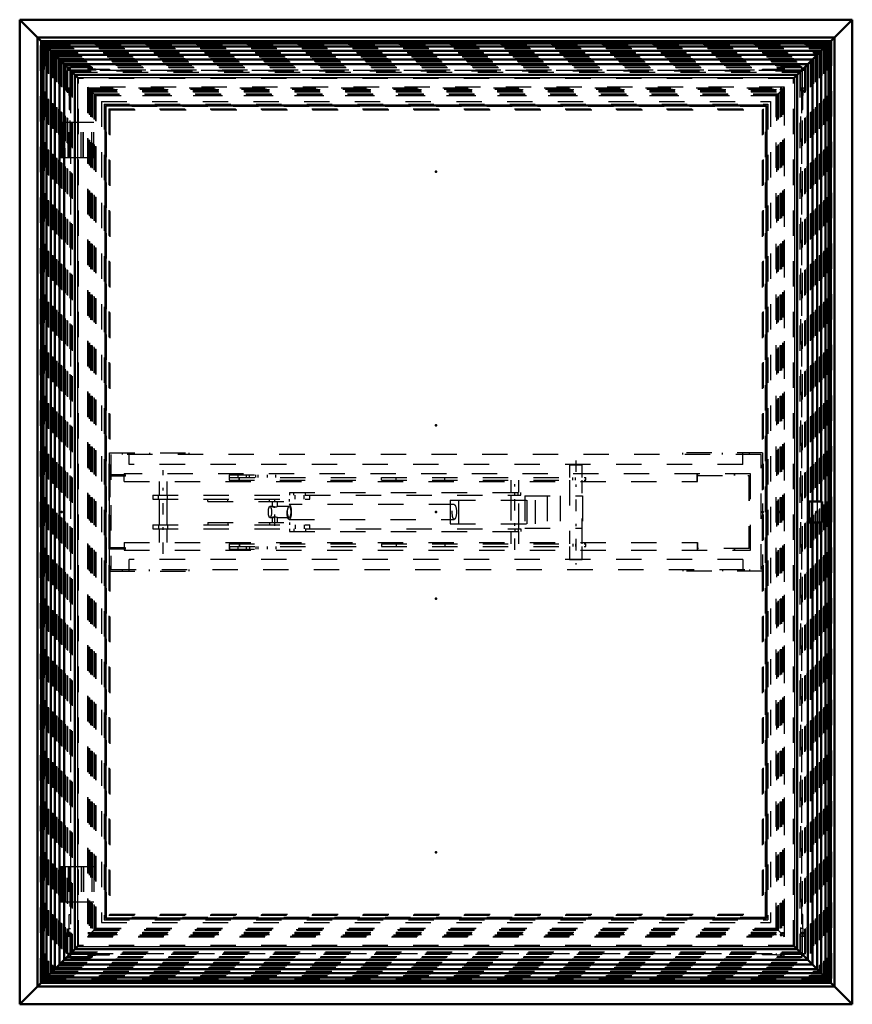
# Model space of a CAD drawing. Header units: millimetres. Extents: x 0 to 428, y 0 to 298.
# Tile 9 of 32: x 106 to 139, y 153 to 192. Entities that reach past the tile are written whole.
import ezdxf

# ---------------------------------------------------------------- set-up
doc = ezdxf.new("R2010")
doc.units = ezdxf.units.MM
doc.linetypes.add('Center', pattern=[1.5, 0.45, -0.5, 0.05, -0.5])
doc.linetypes.add('Dashed', pattern=[2, 1, -1])
for name, color, linetype, lineweight in [('am_0', 7, 'Continuous', 50), ('am_12', 3, 'Continuous', 25), ('am_3', 6, 'Dashed', 25), ('am_6', 2, 'Continuous', 35), ('am_7', 7, 'Center', 25), ('am_9', 7, 'Continuous', 50)]:
    doc.layers.add(name, color=color, linetype=linetype, lineweight=lineweight)

# ---------------------------------------------------------------- blocks, each defined once
blk = doc.blocks.new('47_FGS30015018025C210U_0_in_FDFneo150180C2225N1N4N_300Cl0__1203')
at = {"layer": 'am_3'}
for p, q in [((127.709, 173.934), (127.709, 173.444)), ((128.209, 173.934), (127.709, 173.934)), ((128.209, 173.444), (128.209, 173.934)), ((109.549, 173.544), (109.549, 170.624)), ((110.199, 173.544), (109.549, 173.544)), ((109.561, 173.544), (109.561, 170.624)), ((109.589, 170.664), (109.589, 173.504)), ((110.199, 173.504), (109.589, 173.504)), ((109.601, 170.664), (109.601, 173.504)), ((110.149, 173.544), (110.149, 173.584)), ((134.858, 173.584), (110.149, 173.584)), ((110.149, 173.284), (110.149, 173.504)), ((110.149, 173.284), (132.756, 173.284)), ((110.154, 173.544), (110.154, 173.584)), ((110.154, 173.284), (110.154, 173.504)), ((110.186, 173.504), (110.186, 173.544)), ((110.189, 173.504), (110.189, 173.544)), ((110.194, 173.544), (110.194, 173.504)), ((110.199, 173.504), (110.199, 173.544)), ((111.523, 173.284), (111.523, 172.744)), ((111.843, 172.744), (111.843, 173.284)), ((114.292, 173.544), (114.292, 173.344)), ((114.292, 173.544), (116.125, 173.544)), ((114.292, 173.344), (128.359, 173.344)), ((114.297, 173.444), (114.297, 173.544)), ((114.297, 173.444), (128.359, 173.444)), ((114.626, 173.544), (114.626, 173.444)), ((114.68, 173.344), (114.68, 173.444)), ((114.703, 173.344), (114.703, 173.444)), ((114.975, 173.444), (114.975, 173.544)), ((115.086, 173.444), (115.086, 173.544)), ((115.337, 173.444), (115.337, 173.544)), ((115.439, 173.444), (115.439, 173.544)), ((115.787, 173.544), (115.787, 173.444)), ((116.125, 173.444), (116.125, 173.544)), ((120.301, 173.344), (120.301, 173.444)), ((120.878, 173.344), (120.878, 173.444)), ((122.791, 173.344), (122.791, 173.444)), ((125.398, 173.344), (125.398, 172.859)), ((125.718, 172.859), (125.718, 173.344)), ((127.709, 173.344), (127.709, 170.824)), ((127.839, 173.344), (127.839, 173.444)), ((127.954, 173.344), (127.954, 173.444)), ((128.209, 170.824), (128.209, 173.344)), ((128.359, 173.344), (128.359, 173.444)), ((132.751, 173.284), (132.751, 173.584)), ((132.751, 173.584), (132.751, 173.524)), ((132.751, 173.524), (134.798, 173.524)), ((132.756, 173.584), (132.756, 173.524)), ((132.756, 173.284), (132.756, 173.584)), ((134.213, 173.584), (134.213, 173.524)), ((134.218, 173.584), (134.218, 173.524)), ((134.789, 173.524), (134.789, 170.644)), ((134.798, 173.524), (134.798, 170.644)), ((134.849, 170.584), (134.849, 173.584)), ((134.858, 170.584), (134.858, 173.584)), ((116.671, 172.859), (116.671, 172.744)), ((116.671, 172.859), (125.789, 172.859)), ((116.839, 172.744), (116.839, 172.859)), ((117.303, 172.744), (117.303, 172.859)), ((125.559, 172.744), (125.559, 172.859)), ((125.694, 172.744), (125.694, 172.859)), ((125.789, 172.744), (125.789, 172.859)), ((111.283, 172.744), (111.283, 172.584)), ((111.283, 172.744), (125.789, 172.744)), ((111.283, 172.584), (117.471, 172.584)), ((111.507, 172.584), (111.507, 172.744)), ((111.523, 172.584), (111.523, 171.584)), ((111.843, 171.584), (111.843, 172.584)), ((111.86, 172.584), (111.86, 172.744)), ((113.448, 172.504), (113.448, 172.584)), ((113.448, 172.504), (116.667, 172.504)), ((114.237, 172.504), (114.237, 172.584)), ((115.878, 172.504), (115.878, 172.584)), ((115.991, 172.504), (115.991, 172.302)), ((116.191, 172.302), (116.191, 172.504)), ((116.667, 172.504), (116.667, 172.584)), ((116.895, 172.584), (116.895, 172.744)), ((117.247, 172.584), (117.247, 172.744)), ((117.471, 172.584), (117.471, 172.744)), ((123.011, 172.554), (126.36, 172.554)), ((123.011, 172.554), (123.011, 171.614)), ((123.329, 172.554), (123.329, 171.614)), ((125.398, 172.744), (125.398, 171.424)), ((125.718, 171.424), (125.718, 172.744)), ((125.946, 172.724), (128.229, 172.724)), ((125.946, 172.724), (125.946, 171.444)), ((126.041, 171.614), (126.041, 172.554)), ((126.36, 172.554), (126.36, 171.614)), ((126.832, 172.724), (126.832, 171.444)), ((127.343, 172.724), (127.343, 171.444)), ((128.229, 172.724), (128.229, 171.444)), ((115.996, 172.304), (115.899, 172.304)), ((115.992, 172.303), (115.991, 172.302)), ((116.656, 172.304), (116.186, 172.304)), ((116.187, 172.304), (116.189, 172.304)), ((123.17, 172.374), (116.656, 172.374)), ((115.899, 171.864), (115.996, 171.864)), ((115.996, 171.872), (115.991, 171.866)), ((115.991, 171.866), (115.991, 171.664)), ((116.185, 171.864), (116.656, 171.864)), ((116.191, 171.664), (116.191, 171.866)), ((116.656, 171.794), (123.17, 171.794)), ((111.283, 171.584), (111.283, 171.424)), ((111.283, 171.584), (117.471, 171.584)), ((111.283, 171.424), (125.789, 171.424)), ((111.507, 171.584), (111.507, 171.424)), ((111.523, 171.424), (111.523, 170.884)), ((111.843, 170.884), (111.843, 171.424)), ((111.86, 171.584), (111.86, 171.424)), ((113.448, 171.664), (116.667, 171.664)), ((113.448, 171.664), (113.448, 171.584)), ((114.237, 171.664), (114.237, 171.584)), ((115.878, 171.664), (115.878, 171.584)), ((116.667, 171.664), (116.667, 171.584)), ((116.671, 171.424), (116.671, 171.309)), ((116.671, 171.309), (125.789, 171.309)), ((116.839, 171.424), (116.839, 171.309)), ((116.895, 171.584), (116.895, 171.424)), ((117.247, 171.584), (117.247, 171.424)), ((117.303, 171.424), (117.303, 171.309)), ((117.471, 171.424), (117.471, 171.584)), ((123.011, 171.614), (126.36, 171.614)), ((125.398, 171.309), (125.398, 170.824)), ((125.559, 171.424), (125.559, 171.309)), ((125.694, 171.424), (125.694, 171.309)), ((125.718, 170.824), (125.718, 171.309)), ((125.789, 171.424), (125.789, 171.309)), ((125.946, 171.444), (128.229, 171.444)), ((110.199, 170.624), (109.549, 170.624)), ((110.199, 170.664), (109.589, 170.664)), ((110.149, 170.884), (132.756, 170.884)), ((110.149, 170.884), (110.149, 170.664)), ((110.149, 170.624), (110.149, 170.584)), ((110.149, 170.584), (134.858, 170.584)), ((110.154, 170.884), (110.154, 170.664)), ((110.154, 170.624), (110.154, 170.584)), ((110.186, 170.624), (110.186, 170.664)), ((110.189, 170.624), (110.189, 170.664)), ((110.194, 170.664), (110.194, 170.624)), ((110.199, 170.624), (110.199, 170.664)), ((114.292, 170.824), (114.292, 170.624)), ((114.292, 170.824), (128.359, 170.824)), ((114.292, 170.624), (116.125, 170.624)), ((114.297, 170.724), (114.297, 170.624)), ((114.297, 170.724), (128.359, 170.724)), ((114.626, 170.724), (114.626, 170.624)), ((114.68, 170.824), (114.68, 170.724)), ((114.703, 170.824), (114.703, 170.724)), ((114.975, 170.624), (114.975, 170.724)), ((115.086, 170.724), (115.086, 170.624)), ((115.337, 170.724), (115.337, 170.624)), ((115.439, 170.624), (115.439, 170.724)), ((115.787, 170.724), (115.787, 170.624)), ((116.125, 170.724), (116.125, 170.624)), ((120.301, 170.824), (120.301, 170.724)), ((120.878, 170.824), (120.878, 170.724)), ((122.791, 170.824), (122.791, 170.724)), ((127.709, 170.724), (127.709, 170.194)), ((127.839, 170.824), (127.839, 170.724)), ((127.954, 170.824), (127.954, 170.724)), ((128.209, 170.194), (128.209, 170.724)), ((128.359, 170.724), (128.359, 170.824)), ((132.751, 170.884), (132.751, 170.584)), ((132.751, 170.644), (132.751, 170.584)), ((134.798, 170.644), (132.751, 170.644)), ((132.756, 170.884), (132.756, 170.584)), ((132.756, 170.644), (132.756, 170.584)), ((134.213, 170.644), (134.213, 170.584)), ((134.218, 170.644), (134.218, 170.584)), ((128.209, 170.194), (127.709, 170.194))]:
    blk.add_line(p, q, dxfattribs=at)
for points in [[(115.993, 172.299), (115.993, 172.299), (116.004, 172.292), (116.025, 172.284), (116.055, 172.28), (116.085, 172.281), (116.091, 172.282)], [(116.191, 172.302), (116.19, 172.301), (116.183, 172.295), (116.165, 172.287), (116.138, 172.281), (116.107, 172.28), (116.077, 172.284), (116.048, 172.291), (116.02, 172.299), (116, 172.304), (115.995, 172.304)], [(115.991, 171.866), (115.991, 171.866), (115.995, 171.864)], [(115.995, 171.864), (115.997, 171.864), (116.012, 171.867), (116.035, 171.873), (116.064, 171.881), (116.099, 171.887), (116.131, 171.888), (116.156, 171.884), (116.176, 171.877), (116.189, 171.869), (116.191, 171.866)], [(116.091, 171.886), (116.061, 171.888), (116.033, 171.886), (116.012, 171.88), (115.996, 171.872)], [(116.19, 171.865), (116.19, 171.865), (116.187, 171.864)]]:
    blk.add_lwpolyline(points, dxfattribs=at)
for centre, major_axis in [((115.899, 172.084), (0, 0.22)), ((116.656, 172.084), (0, 0.29)), ((116.656, 172.084), (0, 0.22)), ((123.17, 172.084), (0, 0.29))]:
    blk.add_ellipse(centre, major_axis=major_axis, ratio=0.289707, dxfattribs=at)
at = {"layer": 'am_7'}
for p, q in [((127.959, 174.121), (127.959, 170.007)), ((111.683, 170.434), (111.683, 173.734)), ((125.558, 170.588), (125.558, 173.58)), ((116.091, 171.534), (116.091, 172.634))]:
    blk.add_line(p, q, dxfattribs=at)
at = {"layer": 'am_6'}
for tag, p, flags in [('NB', (139.858, 174.121), 8), ('NN', (139.858, 173.621), 8), ('NT', (139.858, 173.121), 8), ('NBSYN', (139.858, 172.621), 8), ('LINA', (139.858, 172.121), 8), ('CATALOG', (139.858, 171.621), 8), ('IDNR', (139.858, 171.121), 8), ('PN', (139.858, 170.621), 8), ('LODLEVEL', (139.858, 170.121), 8), ('L', (139.858, 169.621), 8), ('W', (139.858, 169.121), 8), ('DP', (139.858, 168.621), 8), ('OP', (139.858, 168.121), 8), ('OC', (139.858, 167.621), 8), ('BA', (139.858, 167.121), 8), ('ExcludeFromBOM', (139.858, 166.121), 8), ('PSOL_0', (139.858, 165.621), 9), ('PSOL_1', (139.858, 165.121), 9), ('PSOL_2', (139.858, 164.621), 9), ('PSOL_3', (139.858, 164.121), 9)]:
    blk.add_attdef(tag, p, '', height=0.5, dxfattribs=dict(at, flags=flags))
blk = doc.blocks.new('48_FGS3001501802511U_0_in_FDFneo150180C2225N1N4N_300Cl0__1203')
at = {"layer": 'am_3'}
for p, q in [((109.568, 174.414), (112.708, 174.414)), ((109.568, 169.754), (109.568, 174.414)), ((110.088, 174.354), (110.088, 174.414)), ((110.348, 173.954), (110.348, 174.414)), ((111.148, 174.414), (111.148, 174.354)), ((112.708, 174.354), (112.708, 174.414)), ((135.328, 174.414), (132.188, 174.414)), ((132.188, 174.354), (132.188, 174.414)), ((133.748, 174.354), (133.748, 174.414)), ((134.548, 173.954), (134.548, 174.414)), ((134.808, 174.354), (134.808, 174.414)), ((135.328, 174.414), (135.328, 169.754)), ((135.268, 174.354), (109.628, 174.354)), ((109.628, 174.354), (109.628, 169.814)), ((135.268, 169.814), (135.268, 174.354)), ((134.548, 173.954), (110.348, 173.954)), ((110.348, 169.754), (110.348, 170.214)), ((134.548, 170.214), (110.348, 170.214)), ((134.548, 170.214), (134.548, 169.754)), ((109.568, 169.754), (112.708, 169.754)), ((109.628, 169.814), (135.268, 169.814)), ((110.088, 169.754), (110.088, 169.814)), ((111.148, 169.754), (111.148, 169.814)), ((112.708, 169.754), (112.708, 169.814)), ((132.188, 169.814), (132.188, 169.754)), ((135.328, 169.754), (132.188, 169.754)), ((133.748, 169.814), (133.748, 169.754)), ((134.808, 169.814), (134.808, 169.754))]:
    blk.add_line(p, q, dxfattribs=at)
at = {"layer": 'am_6'}
for tag, p, flags in [('NB', (140.328, 174.414), 8), ('NN', (140.328, 173.914), 8), ('NT', (140.328, 173.414), 8), ('NBSYN', (140.328, 172.914), 8), ('LINA', (140.328, 172.414), 8), ('CATALOG', (140.328, 171.914), 8), ('IDNR', (140.328, 171.414), 8), ('PN', (140.328, 170.914), 8), ('LODLEVEL', (140.328, 170.414), 8), ('L', (140.328, 169.914), 8), ('W', (140.328, 169.414), 8), ('DP', (140.328, 168.914), 8), ('OP', (140.328, 168.414), 8), ('PPATH', (140.328, 167.914), 8), ('ExcludeFromBOM', (140.328, 166.914), 8), ('PSOL_0', (140.328, 166.414), 9), ('PSOL_1', (140.328, 165.914), 9), ('PSOL_2', (140.328, 165.414), 9)]:
    blk.add_attdef(tag, p, '', height=0.5, dxfattribs=dict(at, flags=flags))
blk = doc.blocks.new('49_Flat_Glass_Skylight_300150180_6_0_in_FDFneo150180C2225N1N4N_300Cl0__1203')
at = {"layer": 'am_3'}
for p, q in [((136.2, 188.836), (108.696, 188.836)), ((108.696, 188.836), (108.696, 155.332)), ((108.696, 188.836), (108.77, 188.762)), ((136.126, 188.762), (136.2, 188.836)), ((136.2, 155.332), (136.2, 188.836)), ((108.77, 188.762), (136.126, 188.762)), ((108.77, 188.762), (108.77, 155.406)), ((108.776, 188.756), (108.882, 188.756)), ((108.778, 188.754), (108.778, 155.414)), ((108.778, 188.754), (109.016, 188.517)), ((108.863, 188.669), (136.033, 188.669)), ((108.863, 188.669), (108.863, 155.499)), ((108.88, 188.754), (108.882, 188.756)), ((108.88, 188.754), (136.016, 188.754)), ((108.88, 188.652), (136.016, 188.652)), ((108.88, 188.652), (108.88, 155.516)), ((108.953, 188.579), (135.943, 188.579)), ((108.953, 188.579), (108.953, 155.589)), ((108.962, 188.57), (135.934, 188.57)), ((108.962, 155.598), (108.962, 188.57)), ((109.016, 188.517), (135.881, 188.517)), ((109.016, 188.517), (109.016, 155.651)), ((135.881, 188.517), (136.118, 188.754)), ((135.881, 188.517), (135.881, 155.651)), ((135.934, 188.57), (135.934, 155.598)), ((135.943, 188.579), (135.943, 155.589)), ((136.014, 188.756), (136.12, 188.756)), ((136.016, 188.754), (136.014, 188.756)), ((136.016, 188.652), (136.016, 155.516)), ((136.033, 188.669), (136.033, 155.499)), ((136.118, 188.754), (136.118, 155.414)), ((136.126, 188.762), (136.126, 155.406)), ((108.77, 155.406), (108.696, 155.332)), ((108.77, 155.406), (136.126, 155.406)), ((108.776, 155.412), (108.882, 155.412)), ((108.778, 155.414), (109.016, 155.651)), ((108.863, 155.499), (136.033, 155.499)), ((108.88, 155.516), (136.016, 155.516)), ((108.882, 155.412), (108.88, 155.414)), ((108.88, 155.414), (136.016, 155.414)), ((108.953, 155.589), (135.943, 155.589)), ((135.934, 155.598), (108.962, 155.598)), ((109.016, 155.651), (135.881, 155.651)), ((136.118, 155.414), (135.881, 155.651)), ((136.016, 155.414), (136.014, 155.412)), ((136.014, 155.412), (136.12, 155.412)), ((136.2, 155.332), (136.126, 155.406)), ((108.696, 155.332), (136.2, 155.332))]:
    blk.add_line(p, q, dxfattribs=at)
at = {"layer": 'am_6'}
for tag, p, flags in [('NB', (141.2, 188.836), 8), ('NN', (141.2, 188.336), 8), ('NT', (141.2, 187.836), 8), ('NBSYN', (141.2, 187.336), 8), ('LINA', (141.2, 186.836), 8), ('CATALOG', (141.2, 186.336), 8), ('IDNR', (141.2, 185.836), 8), ('PN', (141.2, 185.336), 8), ('LODLEVEL', (141.2, 184.836), 8), ('L', (141.2, 184.336), 8), ('W', (141.2, 183.836), 8), ('PPATH', (141.2, 183.336), 8), ('ExcludeFromBOM', (141.2, 182.336), 8), ('PSOL_0', (141.2, 181.836), 9), ('PSOL_1', (141.2, 181.336), 9), ('PSOL_2', (141.2, 180.836), 9)]:
    blk.add_attdef(tag, p, '', height=0.5, dxfattribs=dict(at, flags=flags))
blk = doc.blocks.new('50_Flat_Glass_Skylight_300150180_12_0_in_FDFneo150180C2225N1N4N_300Cl0__1203')
at = {"layer": 'am_3'}
for p, q in [((109.25, 188.282), (109.25, 155.886)), ((109.25, 188.282), (135.646, 188.282)), ((109.414, 188.118), (109.414, 156.05)), ((109.414, 188.118), (135.482, 188.118)), ((135.482, 188.118), (135.482, 156.05)), ((135.646, 188.282), (135.646, 155.886)), ((109.25, 155.886), (135.646, 155.886)), ((109.414, 156.05), (135.482, 156.05))]:
    blk.add_line(p, q, dxfattribs=at)
at = {"layer": 'am_6'}
for tag, p, flags in [('NB', (140.646, 188.282), 8), ('NN', (140.646, 187.782), 8), ('NT', (140.646, 187.282), 8), ('NBSYN', (140.646, 186.782), 8), ('LINA', (140.646, 186.282), 8), ('CATALOG', (140.646, 185.782), 8), ('IDNR', (140.646, 185.282), 8), ('PN', (140.646, 184.782), 8), ('LODLEVEL', (140.646, 184.282), 8), ('L', (140.646, 183.782), 8), ('W', (140.646, 183.282), 8), ('PPATH', (140.646, 182.782), 8), ('ExcludeFromBOM', (140.646, 181.782), 8), ('PSOL_0', (140.646, 181.282), 9), ('PSOL_1', (140.646, 180.782), 9), ('PSOL_2', (140.646, 180.282), 9)]:
    blk.add_attdef(tag, p, '', height=0.5, dxfattribs=dict(at, flags=flags))
blk = doc.blocks.new('51_Flat_Glass_Skylight_300150180_5_0_in_FDFneo150180C2225N1N4N_300Cl0__1203')
at = {"layer": 'am_3'}
for p, q in [((109.358, 188.174), (109.358, 155.994)), ((109.358, 188.174), (135.538, 188.174)), ((135.538, 188.174), (135.538, 155.994)), ((109.558, 187.974), (109.558, 156.194)), ((109.558, 187.974), (135.338, 187.974)), ((135.338, 187.974), (135.338, 156.194)), ((109.558, 156.194), (135.338, 156.194)), ((109.358, 155.994), (135.538, 155.994))]:
    blk.add_line(p, q, dxfattribs=at)
at = {"layer": 'am_6'}
for tag, p, flags in [('NB', (140.538, 188.174), 8), ('NN', (140.538, 187.674), 8), ('NT', (140.538, 187.174), 8), ('NBSYN', (140.538, 186.674), 8), ('LINA', (140.538, 186.174), 8), ('CATALOG', (140.538, 185.674), 8), ('IDNR', (140.538, 185.174), 8), ('PN', (140.538, 184.674), 8), ('LODLEVEL', (140.538, 184.174), 8), ('L', (140.538, 183.674), 8), ('W', (140.538, 183.174), 8), ('PPATH', (140.538, 182.674), 8), ('ExcludeFromBOM', (140.538, 181.674), 8), ('PSOL_0', (140.538, 181.174), 9), ('PSOL_1', (140.538, 180.674), 9), ('PSOL_2', (140.538, 180.174), 9)]:
    blk.add_attdef(tag, p, '', height=0.5, dxfattribs=dict(at, flags=flags))
blk = doc.blocks.new('52_FGS3001501802C4U_0_in_FDFneo150180C2225N1N4N_300Cl0__1203')
at = {"layer": 'am_3'}
for p, q in [((109.028, 188.504), (109.028, 155.664)), ((135.868, 188.504), (109.028, 188.504)), ((135.868, 155.664), (135.868, 188.504)), ((109.028, 155.664), (135.868, 155.664))]:
    blk.add_line(p, q, dxfattribs=at)
at = {"layer": 'am_6'}
for tag, p, flags in [('NB', (140.868, 188.504), 8), ('NN', (140.868, 188.004), 8), ('NT', (140.868, 187.504), 8), ('NBSYN', (140.868, 187.004), 8), ('LINA', (140.868, 186.504), 8), ('CATALOG', (140.868, 186.004), 8), ('IDNR', (140.868, 185.504), 8), ('PN', (140.868, 185.004), 8), ('LODLEVEL', (140.868, 184.504), 8), ('L', (140.868, 184.004), 8), ('W', (140.868, 183.504), 8), ('TG', (140.868, 183.004), 8), ('TG1', (140.868, 182.504), 8), ('OC', (140.868, 182.004), 8), ('PPATH', (140.868, 181.504), 8), ('ExcludeFromBOM', (140.868, 180.504), 8), ('PSOL_0', (140.868, 180.004), 9), ('PSOL_1', (140.868, 179.504), 9), ('PSOL_2', (140.868, 179.004), 9), ('PSOL_3', (140.868, 178.504), 9)]:
    blk.add_attdef(tag, p, '', height=0.5, dxfattribs=dict(at, flags=flags))
blk = doc.blocks.new('53_FGS30015018025C3U_0_in_FDFneo150180C2225N1N4N_300Cl0__1203')
at = {"layer": 'am_0'}
for p, q in [((137.293, 189.929), (107.603, 189.929)), ((107.786, 189.746), (107.603, 189.929)), ((107.603, 189.929), (107.603, 154.239)), ((137.293, 189.929), (137.11, 189.746)), ((137.293, 172.494), (137.293, 189.929)), ((107.786, 189.746), (107.786, 154.422)), ((137.11, 189.746), (107.786, 189.746)), ((107.787, 189.745), (137.109, 189.745)), ((107.787, 189.745), (107.787, 154.423)), ((108.308, 189.224), (107.787, 189.745)), ((137.109, 189.745), (136.588, 189.224)), ((137.109, 189.745), (137.109, 154.423)), ((137.11, 154.422), (137.11, 189.746)), ((108.208, 189.324), (136.688, 189.324)), ((108.208, 189.324), (108.208, 154.844)), ((136.688, 189.324), (136.688, 154.844)), ((109.408, 188.124), (109.408, 156.044)), ((109.408, 188.124), (135.488, 188.124)), ((135.488, 188.124), (135.488, 156.044)), ((137.163, 172.494), (137.676, 172.494)), ((137.163, 172.494), (137.163, 171.674)), ((137.282, 172.494), (137.282, 171.674)), ((137.676, 172.494), (137.676, 171.674)), ((137.163, 171.674), (137.676, 171.674)), ((137.293, 154.239), (137.293, 171.674)), ((109.408, 156.044), (135.488, 156.044)), ((107.787, 154.423), (108.308, 154.944)), ((108.208, 154.844), (136.688, 154.844)), ((136.588, 154.944), (137.109, 154.423)), ((107.786, 154.422), (107.603, 154.239)), ((107.603, 154.239), (137.293, 154.239)), ((107.786, 154.422), (137.11, 154.422)), ((107.787, 154.423), (137.109, 154.423)), ((137.11, 154.422), (137.293, 154.239))]:
    blk.add_line(p, q, dxfattribs=at)
at = {"layer": 'am_12'}
for p, q in [((107.608, 189.925), (137.289, 189.925)), ((107.608, 189.925), (107.608, 154.243)), ((137.289, 189.925), (137.289, 172.494)), ((108.308, 189.224), (136.588, 189.224)), ((108.308, 189.224), (108.308, 154.944)), ((136.588, 189.224), (136.588, 154.944)), ((137.289, 171.674), (137.289, 154.243)), ((108.308, 154.944), (136.588, 154.944)), ((107.608, 154.243), (137.289, 154.243))]:
    blk.add_line(p, q, dxfattribs=at)
at = {"layer": 'am_3'}
for p, q in [((107.643, 189.889), (137.253, 189.889)), ((107.643, 189.889), (107.643, 154.279)), ((107.671, 189.861), (137.225, 189.861)), ((107.671, 189.861), (107.671, 154.307)), ((107.694, 189.838), (137.202, 189.838)), ((107.694, 189.838), (107.694, 154.33)), ((107.787, 189.745), (107.786, 189.746)), ((107.823, 189.71), (107.823, 154.458)), ((107.823, 189.71), (137.074, 189.71)), ((107.881, 189.651), (137.015, 189.651)), ((107.881, 189.651), (107.881, 154.517)), ((108.028, 189.655), (108.863, 189.655)), ((108.028, 189.504), (108.028, 189.655)), ((108.823, 189.628), (108.713, 189.628)), ((108.713, 189.628), (108.713, 189.504)), ((108.713, 189.572), (109.024, 189.572)), ((108.823, 189.504), (108.823, 189.628)), ((108.863, 189.6), (108.823, 189.6)), ((108.863, 189.655), (108.863, 189.504)), ((109.024, 189.572), (109.024, 189.504)), ((109.024, 189.552), (109.568, 189.552)), ((109.568, 189.552), (109.568, 189.504)), ((135.328, 189.552), (135.872, 189.552)), ((135.328, 189.504), (135.328, 189.552)), ((135.872, 189.572), (136.183, 189.572)), ((135.872, 189.504), (135.872, 189.572)), ((136.033, 189.655), (136.868, 189.655)), ((136.033, 189.504), (136.033, 189.655)), ((136.073, 189.6), (136.033, 189.6)), ((136.183, 189.628), (136.073, 189.628)), ((136.073, 189.628), (136.073, 189.504)), ((136.183, 189.628), (136.183, 189.504)), ((136.868, 189.655), (136.868, 189.504)), ((137.015, 189.651), (137.015, 154.517)), ((137.074, 189.71), (137.074, 154.458)), ((137.11, 189.746), (137.109, 189.745)), ((137.202, 189.838), (137.202, 172.494)), ((137.225, 189.861), (137.225, 172.494)), ((137.253, 189.889), (137.253, 172.494)), ((107.877, 189.504), (107.877, 188.669)), ((108.028, 189.504), (107.877, 189.504)), ((136.844, 189.479), (108.053, 189.479)), ((108.053, 189.479), (108.053, 154.689)), ((136.183, 189.504), (108.713, 189.504)), ((136.844, 154.689), (136.844, 189.479)), ((137.019, 189.504), (136.868, 189.504)), ((137.019, 188.669), (137.019, 189.504)), ((107.905, 188.709), (107.905, 188.819)), ((107.905, 188.819), (108.028, 188.819)), ((107.96, 188.819), (107.96, 188.508)), ((108.028, 188.819), (108.028, 155.349)), ((108.713, 188.819), (136.183, 188.819)), ((108.713, 188.819), (108.713, 155.349)), ((108.823, 188.819), (108.823, 188.709)), ((108.863, 188.819), (108.863, 188.709)), ((136.033, 188.819), (136.033, 188.709)), ((136.073, 188.819), (136.073, 188.709)), ((136.183, 188.819), (136.183, 155.349)), ((136.868, 188.819), (136.992, 188.819)), ((136.868, 188.819), (136.868, 155.349)), ((136.936, 188.508), (136.936, 188.819)), ((136.992, 188.819), (136.992, 188.709)), ((107.877, 188.669), (108.028, 188.669)), ((107.905, 188.709), (108.028, 188.709)), ((107.932, 188.669), (107.932, 188.709)), ((107.96, 188.508), (108.028, 188.508)), ((107.981, 188.508), (107.981, 187.964)), ((108.713, 188.709), (108.823, 188.709)), ((108.713, 188.669), (108.823, 188.669)), ((108.823, 188.669), (108.823, 155.499)), ((108.863, 188.709), (136.033, 188.709)), ((108.968, 188.564), (135.928, 188.564)), ((108.968, 188.564), (108.968, 155.604)), ((109.024, 188.508), (135.872, 188.508)), ((109.024, 188.508), (109.024, 155.66)), ((135.872, 188.508), (135.872, 155.66)), ((135.928, 188.564), (135.928, 155.604)), ((136.073, 188.709), (136.183, 188.709)), ((136.073, 188.669), (136.073, 155.499)), ((136.073, 188.669), (136.183, 188.669)), ((136.868, 188.709), (136.992, 188.709)), ((136.868, 188.669), (137.019, 188.669)), ((136.868, 188.508), (136.936, 188.508)), ((136.916, 187.964), (136.916, 188.508)), ((136.964, 188.709), (136.964, 188.669)), ((107.981, 187.964), (108.028, 187.964)), ((109.568, 187.964), (109.568, 156.204)), ((109.568, 187.964), (135.328, 187.964)), ((135.328, 187.964), (135.328, 156.204)), ((136.868, 187.964), (136.916, 187.964)), ((107.618, 187.464), (107.618, 187.144)), ((107.618, 187.464), (108.547, 187.464)), ((107.633, 187.144), (107.633, 187.464)), ((107.658, 187.464), (107.658, 187.144)), ((107.664, 187.144), (107.664, 187.464)), ((107.698, 187.144), (107.698, 187.464)), ((107.712, 186.064), (107.712, 187.464)), ((107.718, 187.144), (107.718, 187.464)), ((107.758, 187.144), (107.758, 187.464)), ((108.012, 186.064), (108.012, 187.464)), ((108.031, 186.064), (108.031, 187.464)), ((108.447, 186.064), (108.447, 187.464)), ((108.455, 186.064), (108.455, 187.464)), ((108.532, 186.064), (108.532, 187.464)), ((108.547, 186.064), (108.547, 187.464)), ((107.758, 187.144), (107.618, 187.144)), ((107.673, 187.144), (107.673, 186.384)), ((107.704, 186.384), (107.704, 187.144)), ((107.711, 187.144), (107.711, 186.384)), ((107.752, 186.384), (107.752, 187.144)), ((107.758, 186.384), (107.618, 186.384)), ((107.618, 186.384), (107.618, 186.064)), ((107.618, 186.064), (108.547, 186.064)), ((107.633, 186.064), (107.633, 186.384)), ((107.658, 186.384), (107.658, 186.064)), ((107.664, 186.064), (107.664, 186.384)), ((107.698, 186.064), (107.698, 186.384)), ((107.718, 186.064), (107.718, 186.384)), ((107.758, 186.064), (107.758, 186.384)), ((137.196, 171.674), (137.196, 172.494)), ((137.636, 172.494), (137.636, 171.674)), ((137.202, 171.674), (137.202, 154.33)), ((137.225, 171.674), (137.225, 154.307)), ((137.253, 171.674), (137.253, 154.279)), ((107.618, 158.104), (107.618, 157.784)), ((107.618, 158.104), (108.547, 158.104)), ((107.633, 158.104), (107.633, 157.784)), ((107.658, 158.104), (107.658, 157.784)), ((107.664, 158.104), (107.664, 157.784)), ((107.698, 158.104), (107.698, 157.784)), ((107.712, 158.104), (107.712, 156.704)), ((107.718, 157.784), (107.718, 158.104)), ((107.758, 157.784), (107.758, 158.104)), ((108.012, 158.104), (108.012, 156.704)), ((108.031, 158.104), (108.031, 156.704)), ((108.447, 158.104), (108.447, 156.704)), ((108.455, 158.104), (108.455, 156.704)), ((108.532, 158.104), (108.532, 156.704)), ((108.547, 158.104), (108.547, 156.704)), ((107.618, 157.784), (107.758, 157.784)), ((107.673, 157.024), (107.673, 157.784)), ((107.704, 157.784), (107.704, 157.024)), ((107.711, 157.024), (107.711, 157.784)), ((107.752, 157.784), (107.752, 157.024)), ((107.618, 157.024), (107.618, 156.704)), ((107.618, 157.024), (107.758, 157.024)), ((107.633, 157.024), (107.633, 156.704)), ((107.658, 157.024), (107.658, 156.704)), ((107.664, 157.024), (107.664, 156.704)), ((107.698, 157.024), (107.698, 156.704)), ((107.718, 156.704), (107.718, 157.024)), ((107.758, 156.704), (107.758, 157.024)), ((107.618, 156.704), (108.547, 156.704)), ((107.981, 155.66), (107.981, 156.204)), ((107.981, 156.204), (108.028, 156.204)), ((109.568, 156.204), (135.328, 156.204)), ((136.916, 156.204), (136.868, 156.204)), ((136.916, 155.66), (136.916, 156.204)), ((107.877, 154.664), (107.877, 155.499)), ((107.877, 155.499), (108.028, 155.499)), ((107.905, 155.459), (107.905, 155.349)), ((108.028, 155.459), (107.905, 155.459)), ((107.932, 155.499), (107.932, 155.459)), ((107.96, 155.349), (107.96, 155.66)), ((107.96, 155.66), (108.028, 155.66)), ((108.713, 155.499), (108.823, 155.499)), ((108.713, 155.459), (108.823, 155.459)), ((108.823, 155.459), (108.823, 155.349)), ((108.863, 155.459), (108.863, 155.349)), ((108.863, 155.459), (136.033, 155.459)), ((108.968, 155.604), (135.928, 155.604)), ((109.024, 155.66), (135.872, 155.66)), ((136.033, 155.459), (136.033, 155.349)), ((136.073, 155.499), (136.183, 155.499)), ((136.073, 155.459), (136.073, 155.349)), ((136.073, 155.459), (136.183, 155.459)), ((136.936, 155.66), (136.868, 155.66)), ((136.868, 155.499), (137.019, 155.499)), ((136.868, 155.459), (136.992, 155.459)), ((136.936, 155.349), (136.936, 155.66)), ((136.964, 155.499), (136.964, 155.459)), ((136.992, 155.459), (136.992, 155.349)), ((137.019, 154.664), (137.019, 155.499)), ((107.905, 155.349), (108.028, 155.349)), ((108.713, 155.349), (136.183, 155.349)), ((136.868, 155.349), (136.992, 155.349)), ((108.028, 154.664), (107.877, 154.664)), ((108.028, 154.664), (108.028, 154.513)), ((108.053, 154.689), (136.844, 154.689)), ((108.713, 154.664), (108.713, 154.54)), ((108.713, 154.664), (136.183, 154.664)), ((108.713, 154.596), (109.024, 154.596)), ((108.823, 154.664), (108.823, 154.54)), ((108.863, 154.513), (108.863, 154.664)), ((109.024, 154.596), (109.024, 154.664)), ((109.024, 154.616), (109.568, 154.616)), ((109.568, 154.616), (109.568, 154.664)), ((135.328, 154.616), (135.328, 154.664)), ((135.872, 154.616), (135.328, 154.616)), ((135.872, 154.596), (135.872, 154.664)), ((136.183, 154.596), (135.872, 154.596)), ((136.033, 154.664), (136.033, 154.513)), ((136.073, 154.664), (136.073, 154.54)), ((136.183, 154.54), (136.183, 154.664)), ((136.868, 154.664), (137.019, 154.664)), ((136.868, 154.664), (136.868, 154.513)), ((107.643, 154.279), (137.253, 154.279)), ((107.671, 154.307), (137.225, 154.307)), ((107.694, 154.33), (137.202, 154.33)), ((107.786, 154.422), (107.787, 154.423)), ((107.823, 154.458), (137.074, 154.458)), ((107.881, 154.517), (137.015, 154.517)), ((108.028, 154.513), (108.863, 154.513)), ((108.823, 154.54), (108.713, 154.54)), ((108.863, 154.568), (108.823, 154.568)), ((136.033, 154.568), (136.073, 154.568)), ((136.868, 154.513), (136.033, 154.513)), ((136.073, 154.54), (136.183, 154.54)), ((137.109, 154.423), (137.11, 154.422))]:
    blk.add_line(p, q, dxfattribs=at)
at = {"layer": 'am_6'}
for tag, p, flags in [('NB', (142.676, 189.929), 8), ('NN', (142.676, 189.429), 8), ('NT', (142.676, 188.929), 8), ('NBSYN', (142.676, 188.429), 8), ('LINA', (142.676, 187.929), 8), ('CATALOG', (142.676, 187.429), 8), ('IDNR', (142.676, 186.929), 8), ('PN', (142.676, 186.429), 8), ('LODLEVEL', (142.676, 185.929), 8), ('L', (142.676, 185.429), 8), ('W', (142.676, 184.929), 8), ('DP', (142.676, 184.429), 8), ('OP', (142.676, 183.929), 8), ('OC', (142.676, 183.429), 8), ('ExcludeFromBOM', (142.676, 182.429), 8), ('PSOL_0', (142.676, 181.929), 9), ('PSOL_1', (142.676, 181.429), 9), ('PSOL_2', (142.676, 180.929), 9)]:
    blk.add_attdef(tag, p, '', height=0.5, dxfattribs=dict(at, flags=flags))
blk = doc.blocks.new('54_Flat_Glass_Skylight_3001501802_2_0_in_FDFneo150180C2225N1N4N_300Cl0__1203')
at = {"layer": 'am_0'}
for p, q in [((138.163, 190.799), (106.733, 190.799)), ((106.733, 190.799), (106.733, 153.369)), ((106.733, 190.799), (106.874, 190.658)), ((138.022, 190.658), (138.163, 190.799)), ((138.163, 153.369), (138.163, 190.799)), ((106.874, 190.658), (138.022, 190.658)), ((106.874, 153.51), (106.874, 190.658)), ((106.964, 190.568), (137.932, 190.568)), ((106.964, 190.568), (106.964, 153.6)), ((107.603, 189.929), (106.964, 190.568)), ((107.09, 190.442), (137.806, 190.442)), ((107.09, 190.442), (107.09, 153.726)), ((137.932, 190.568), (137.293, 189.929)), ((137.806, 190.442), (137.806, 153.726)), ((137.932, 190.568), (137.932, 153.6)), ((138.022, 190.658), (138.022, 153.51)), ((107.254, 190.278), (137.642, 190.278)), ((107.254, 190.278), (107.254, 153.89)), ((107.417, 190.115), (137.479, 190.115)), ((107.417, 190.115), (107.417, 154.053)), ((137.479, 190.115), (137.479, 172.494)), ((137.642, 190.278), (137.642, 172.494)), ((107.598, 187.094), (107.598, 186.434)), ((107.598, 187.094), (107.603, 187.094)), ((107.603, 186.434), (107.598, 186.434)), ((137.479, 171.674), (137.479, 154.053)), ((137.642, 171.674), (137.642, 153.89)), ((107.603, 157.734), (107.598, 157.734)), ((107.598, 157.734), (107.598, 157.074)), ((107.598, 157.074), (107.603, 157.074)), ((106.964, 153.6), (107.603, 154.239)), ((137.293, 154.239), (137.932, 153.6)), ((107.254, 153.89), (137.642, 153.89)), ((107.417, 154.053), (137.479, 154.053)), ((106.874, 153.51), (106.733, 153.369)), ((106.874, 153.51), (138.022, 153.51)), ((106.964, 153.6), (137.932, 153.6)), ((107.09, 153.726), (137.806, 153.726)), ((138.163, 153.369), (138.022, 153.51)), ((106.733, 153.369), (138.163, 153.369))]:
    blk.add_line(p, q, dxfattribs=at)
at = {"layer": 'am_3'}
for p, q in [((106.852, 190.68), (138.044, 190.68)), ((106.852, 153.488), (106.852, 190.68)), ((106.885, 190.647), (138.011, 190.647)), ((106.885, 190.647), (106.885, 153.521)), ((106.885, 190.647), (106.964, 190.568)), ((106.988, 190.544), (137.908, 190.544)), ((106.988, 190.544), (106.988, 153.624)), ((107.031, 190.501), (137.865, 190.501)), ((107.031, 153.667), (107.031, 190.501)), ((107.152, 190.38), (137.744, 190.38)), ((107.152, 190.38), (107.152, 153.788)), ((107.17, 190.362), (137.726, 190.362)), ((107.17, 190.362), (107.17, 153.806)), ((137.726, 190.362), (137.726, 153.806)), ((137.744, 190.38), (137.744, 153.788)), ((137.865, 190.501), (137.865, 153.667)), ((137.908, 190.544), (137.908, 153.624)), ((137.932, 190.568), (138.011, 190.647)), ((138.011, 190.647), (138.011, 153.521)), ((138.044, 190.68), (138.044, 153.488)), ((107.231, 190.301), (137.664, 190.301)), ((107.231, 190.301), (107.231, 153.868)), ((107.316, 190.216), (137.58, 190.216)), ((107.316, 190.216), (107.316, 153.952)), ((107.333, 190.199), (137.563, 190.199)), ((107.333, 190.199), (107.333, 153.969)), ((107.395, 190.137), (137.501, 190.137)), ((107.395, 190.137), (107.395, 154.031)), ((107.479, 190.053), (137.417, 190.053)), ((107.479, 190.053), (107.479, 154.115)), ((107.497, 190.035), (137.399, 190.035)), ((107.497, 190.035), (107.497, 154.133)), ((107.559, 189.973), (137.337, 189.973)), ((107.559, 189.973), (107.559, 154.195)), ((107.603, 189.929), (108.092, 189.44)), ((136.804, 189.44), (137.293, 189.929)), ((137.337, 189.973), (137.337, 154.195)), ((137.399, 190.035), (137.399, 154.133)), ((137.417, 190.053), (137.417, 154.115)), ((137.501, 190.137), (137.501, 154.031)), ((137.563, 190.199), (137.563, 153.969)), ((137.58, 190.216), (137.58, 153.952)), ((137.664, 190.301), (137.664, 153.868)), ((107.662, 189.87), (137.234, 189.87)), ((107.662, 189.87), (107.662, 154.298)), ((107.691, 189.841), (137.205, 189.841)), ((107.691, 189.841), (107.691, 154.327)), ((107.819, 189.713), (137.077, 189.713)), ((107.819, 189.713), (107.819, 154.455)), ((107.908, 189.624), (136.988, 189.624)), ((107.908, 189.624), (107.908, 154.544)), ((136.988, 189.624), (136.988, 154.544)), ((137.077, 189.713), (137.077, 154.455)), ((137.205, 189.841), (137.205, 154.327)), ((137.234, 189.87), (137.234, 154.298)), ((108.008, 189.524), (136.888, 189.524)), ((108.008, 189.524), (108.008, 154.644)), ((108.092, 189.44), (108.092, 154.728)), ((108.092, 189.44), (136.804, 189.44)), ((136.804, 189.44), (136.804, 154.728)), ((136.888, 189.524), (136.888, 154.644)), ((108.968, 188.564), (108.968, 188.564)), ((108.968, 188.564), (108.968, 155.604)), ((135.928, 188.564), (135.928, 155.604)), ((109.544, 187.988), (109.544, 156.18)), ((109.544, 187.988), (135.352, 187.988)), ((135.352, 187.988), (135.352, 156.18)), ((109.588, 187.944), (135.308, 187.944)), ((109.588, 187.944), (109.588, 156.224)), ((135.308, 187.944), (135.308, 156.224)), ((107.82, 187.094), (107.82, 187.464)), ((107.938, 186.064), (107.938, 187.464)), ((107.957, 186.064), (107.957, 187.464)), ((108.547, 187.464), (108.948, 187.464)), ((108.868, 186.064), (108.868, 187.464)), ((108.946, 186.064), (108.946, 187.464)), ((108.948, 186.064), (108.948, 187.464)), ((107.603, 187.094), (107.82, 187.094)), ((107.638, 187.094), (107.638, 186.434)), ((107.727, 186.434), (107.727, 187.094)), ((107.729, 186.434), (107.729, 187.094)), ((107.759, 186.434), (107.759, 187.094)), ((107.769, 186.434), (107.769, 187.094)), ((107.82, 186.434), (107.603, 186.434)), ((107.82, 186.064), (107.82, 186.434)), ((108.547, 186.064), (108.948, 186.064)), ((137.479, 172.494), (137.479, 171.674)), ((137.642, 172.494), (137.642, 171.674)), ((107.82, 158.104), (107.82, 157.734)), ((107.938, 158.104), (107.938, 156.704)), ((107.957, 158.104), (107.957, 156.704)), ((108.547, 158.104), (108.948, 158.104)), ((108.868, 158.104), (108.868, 156.704)), ((108.946, 158.104), (108.946, 156.704)), ((108.948, 158.104), (108.948, 156.704)), ((107.82, 157.734), (107.603, 157.734)), ((107.638, 157.734), (107.638, 157.074)), ((107.727, 157.734), (107.727, 157.074)), ((107.729, 157.734), (107.729, 157.074)), ((107.759, 157.734), (107.759, 157.074)), ((107.769, 157.734), (107.769, 157.074)), ((107.603, 157.074), (107.82, 157.074)), ((107.82, 157.074), (107.82, 156.704)), ((108.547, 156.704), (108.948, 156.704)), ((109.544, 156.18), (135.352, 156.18)), ((109.588, 156.224), (135.308, 156.224)), ((108.968, 155.604), (108.968, 155.604)), ((108.092, 154.728), (107.603, 154.239)), ((108.008, 154.644), (136.888, 154.644)), ((108.092, 154.728), (136.804, 154.728)), ((137.293, 154.239), (136.804, 154.728)), ((107.662, 154.298), (137.234, 154.298)), ((107.691, 154.327), (137.205, 154.327)), ((107.819, 154.455), (137.077, 154.455)), ((107.908, 154.544), (136.988, 154.544)), ((107.231, 153.868), (137.664, 153.868)), ((107.316, 153.952), (137.58, 153.952)), ((107.333, 153.969), (137.563, 153.969)), ((107.395, 154.031), (137.501, 154.031)), ((107.479, 154.115), (137.417, 154.115)), ((107.497, 154.133), (137.399, 154.133)), ((107.559, 154.195), (137.337, 154.195)), ((138.044, 153.488), (106.852, 153.488)), ((106.885, 153.521), (106.964, 153.6)), ((106.885, 153.521), (138.011, 153.521)), ((106.988, 153.624), (137.908, 153.624)), ((137.865, 153.667), (107.031, 153.667)), ((107.152, 153.788), (137.744, 153.788)), ((107.17, 153.806), (137.726, 153.806)), ((138.011, 153.521), (137.932, 153.6))]:
    blk.add_line(p, q, dxfattribs=at)
at = {"layer": 'am_6'}
for tag, p, flags in [('NB', (143.163, 190.799), 8), ('NN', (143.163, 190.299), 8), ('NT', (143.163, 189.799), 8), ('NBSYN', (143.163, 189.299), 8), ('LINA', (143.163, 188.799), 8), ('CATALOG', (143.163, 188.299), 8), ('IDNR', (143.163, 187.799), 8), ('PN', (143.163, 187.299), 8), ('LODLEVEL', (143.163, 186.799), 8), ('L', (143.163, 186.299), 8), ('W', (143.163, 185.799), 8), ('DP', (143.163, 185.299), 8), ('ExcludeFromBOM', (143.163, 184.299), 8), ('PSOL_0', (143.163, 183.799), 9), ('PSOL_1', (143.163, 183.299), 9)]:
    blk.add_attdef(tag, p, '', height=0.5, dxfattribs=dict(at, flags=flags))
blk = doc.blocks.new('55_FGS30015018025201U_0_in_FDFneo150180C2225N1N4N_300Cl0__1203')
at = {"layer": 'am_0'}
for p, q in [((138.868, 191.504), (106.028, 191.504)), ((106.028, 191.504), (106.028, 152.664)), ((106.028, 191.504), (106.733, 190.799)), ((138.163, 190.799), (138.868, 191.504)), ((138.868, 152.664), (138.868, 191.504)), ((106.733, 153.369), (106.028, 152.664)), ((138.868, 152.664), (138.163, 153.369)), ((106.028, 152.664), (138.868, 152.664))]:
    blk.add_line(p, q, dxfattribs=at)
at = {"layer": 'am_12'}
for p, q in [((138.85, 191.486), (106.046, 191.486)), ((106.046, 152.682), (106.046, 191.486)), ((138.85, 152.682), (138.85, 191.486)), ((138.85, 152.682), (106.046, 152.682))]:
    blk.add_line(p, q, dxfattribs=at)
at = {"layer": 'am_3'}
for p, q in [((138.848, 191.484), (106.048, 191.484)), ((106.048, 152.684), (106.048, 191.484)), ((138.848, 152.684), (138.848, 191.484)), ((106.885, 190.647), (106.874, 190.658)), ((138.022, 190.658), (138.011, 190.647)), ((108.347, 189.185), (108.092, 189.44)), ((108.347, 154.983), (108.347, 189.185)), ((136.549, 189.185), (108.347, 189.185)), ((136.804, 189.44), (136.549, 189.185)), ((136.549, 154.983), (136.549, 189.185)), ((109.448, 156.084), (109.448, 188.084)), ((135.448, 188.084), (109.448, 188.084)), ((135.448, 156.084), (135.448, 188.084)), ((135.448, 156.084), (109.448, 156.084)), ((108.092, 154.728), (108.347, 154.983)), ((136.549, 154.983), (108.347, 154.983)), ((136.549, 154.983), (136.804, 154.728)), ((106.874, 153.51), (106.885, 153.521)), ((138.011, 153.521), (138.022, 153.51)), ((138.848, 152.684), (106.048, 152.684))]:
    blk.add_line(p, q, dxfattribs=at)
at = {"layer": 'am_6'}
for tag, p, flags in [('NB', (143.868, 191.504), 8), ('NN', (143.868, 191.004), 8), ('NT', (143.868, 190.504), 8), ('NBSYN', (143.868, 190.004), 8), ('LINA', (143.868, 189.504), 8), ('CATALOG', (143.868, 189.004), 8), ('IDNR', (143.868, 188.504), 8), ('PN', (143.868, 188.004), 8), ('LODLEVEL', (143.868, 187.504), 8), ('L', (143.868, 187.004), 8), ('W', (143.868, 186.504), 8), ('DP', (143.868, 186.004), 8), ('OP', (143.868, 185.504), 8), ('BA', (143.868, 185.004), 8), ('RT', (143.868, 184.504), 8), ('ExcludeFromBOM', (143.868, 183.504), 8), ('PSOL_0', (143.868, 183.004), 9), ('PSOL_1', (143.868, 182.504), 9), ('PSOL_2', (143.868, 182.004), 9)]:
    blk.add_attdef(tag, p, '', height=0.5, dxfattribs=dict(at, flags=flags))

msp = doc.modelspace()

# ---------------------------------------------------------------- linework, layer by layer
at = {"layer": 'am_9'}
for p in [(122.448, 185.504), (122.448, 175.504), (107.688, 172.084), (107.688, 172.084), (122.448, 172.084), (122.448, 172.084), (122.448, 172.084), (122.448, 172.084), (122.448, 172.084), (122.448, 172.084), (122.448, 172.084), (122.448, 172.084), (122.448, 172.084), (122.448, 172.084), (122.448, 172.084), (122.448, 172.084), (122.448, 172.084), (122.448, 172.084), (122.448, 172.084), (122.448, 172.084), (135.328, 172.084), (135.328, 172.084), (135.993, 172.084), (137.448, 172.084), (122.448, 168.664), (122.448, 158.664)]:
    msp.add_point(p, dxfattribs=at)

# ---------------------------------------------------------------- block references
for name in ['55_FGS30015018025201U_0_in_FDFneo150180C2225N1N4N_300Cl0__1203', '54_Flat_Glass_Skylight_3001501802_2_0_in_FDFneo150180C2225N1N4N_300Cl0__1203', '53_FGS30015018025C3U_0_in_FDFneo150180C2225N1N4N_300Cl0__1203', '49_Flat_Glass_Skylight_300150180_6_0_in_FDFneo150180C2225N1N4N_300Cl0__1203', '52_FGS3001501802C4U_0_in_FDFneo150180C2225N1N4N_300Cl0__1203', '50_Flat_Glass_Skylight_300150180_12_0_in_FDFneo150180C2225N1N4N_300Cl0__1203', '51_Flat_Glass_Skylight_300150180_5_0_in_FDFneo150180C2225N1N4N_300Cl0__1203', '48_FGS3001501802511U_0_in_FDFneo150180C2225N1N4N_300Cl0__1203', '47_FGS30015018025C210U_0_in_FDFneo150180C2225N1N4N_300Cl0__1203']:
    msp.add_blockref(name, (0, 0))

doc.saveas('drawing.dxf')
